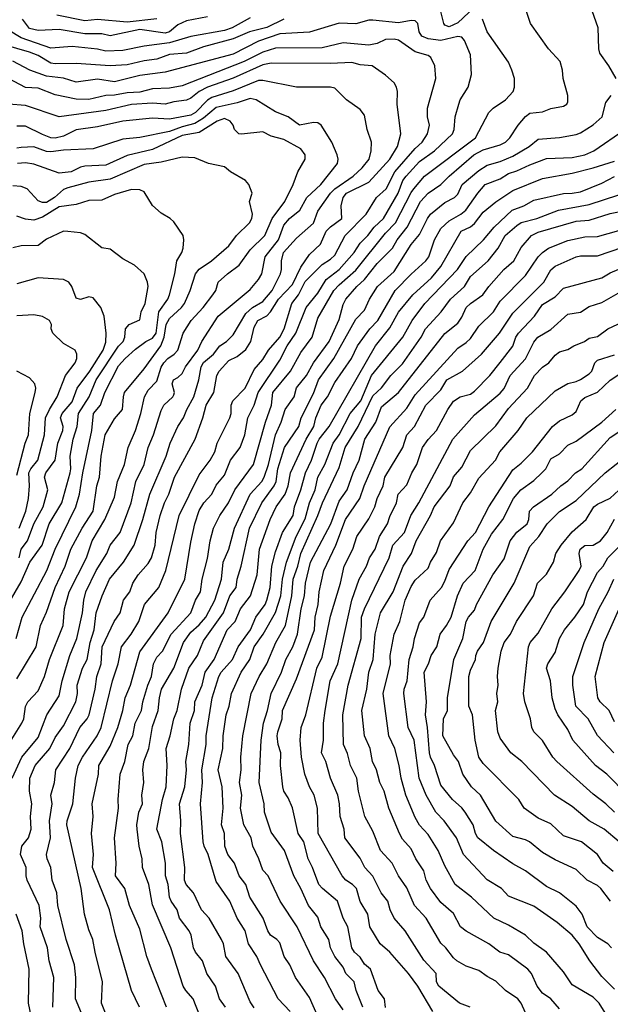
# Model space of a CAD drawing. Header units: metres. Extents: x -51132 to -49532, y -231222 to -229437.
# Tile 206 of 256: x -50462 to -50392, y -230350 to -230234. Entities that reach past the tile are written whole.
import ezdxf

# ---------------------------------------------------------------- set-up
doc = ezdxf.new("R2010")
doc.units = ezdxf.units.M
doc.layers.add('CONTOUR_INDEX', color=1, linetype='Continuous')
doc.layers.add('CONTOUR_INTER', color=3, linetype='Continuous')

msp = doc.modelspace()

# ---------------------------------------------------------------- linework, layer by layer
at = {"layer": 'CONTOUR_INDEX'}
for points, elevation in [([(-50408.08, -230232.34), (-50410.08, -230234.18), (-50411.08, -230234.67), (-50411.58, -230234.45), (-50411.72, -230234.26), (-50412.36, -230231.76)], 45), ([(-50430.58, -230233.75), (-50432.58, -230234.75), (-50434.65, -230235.26), (-50436.58, -230236.06), (-50440.08, -230237), (-50442.08, -230237.76), (-50444.08, -230237.92), (-50445.58, -230238.48), (-50447.08, -230238.67), (-50449.08, -230239.12), (-50451.08, -230239.24), (-50455.08, -230238.97), (-50457.58, -230239.02), (-50458.08, -230238.92), (-50459.58, -230238.05), (-50460.58, -230237.64), (-50463.58, -230236.76)], 45), ([(-50444.43, -230350.26), (-50446.21, -230345.76), (-50446.75, -230344.26), (-50447.58, -230341.03), (-50448.79, -230338.26), (-50449.34, -230336.26), (-50450.46, -230334.76), (-50450.36, -230333.26), (-50450.57, -230330.26), (-50450.1, -230326.76), (-50450.14, -230325.76), (-50449.9, -230322.76), (-50449.34, -230321.26), (-50448.94, -230319.26), (-50448.4, -230318.26), (-50448.12, -230316.76), (-50447.39, -230315.26), (-50447.23, -230314.26), (-50446.64, -230312.26), (-50446.19, -230311.26), (-50445.97, -230309.76), (-50445.58, -230308.98), (-50444.9, -230308.26), (-50443.87, -230306.26), (-50441.56, -230303.76), (-50441.01, -230302.26), (-50440.41, -230301.26), (-50440.23, -230299.76), (-50439.58, -230297.34), (-50439.3, -230295.26), (-50438.87, -230293.76), (-50438.14, -230292.26), (-50437.12, -230290.76), (-50436.37, -230289.26), (-50434.18, -230286.26), (-50432.77, -230281.26), (-50432.06, -230279.26), (-50431.88, -230277.76), (-50429.8, -230275.26), (-50428.58, -230273.05), (-50427.25, -230271.26), (-50426.58, -230269), (-50424.69, -230265.76), (-50424.08, -230265.08), (-50422.08, -230263.36), (-50418.58, -230258.98), (-50417.42, -230257.76), (-50415.58, -230254.18), (-50415.25, -230253.76), (-50414.01, -230252.26), (-50407.99, -230247.76), (-50406.39, -230244.76), (-50405.91, -230244.26), (-50404.44, -230243.26), (-50403.53, -230242.26), (-50403.38, -230241.76), (-50403.36, -230240.76), (-50403.67, -230239.76), (-50404.08, -230238.83), (-50406.59, -230235.26), (-50407.14, -230233.76)], 45), ([(-50462.63, -230323.26), (-50461.49, -230320.76), (-50459.58, -230318.43), (-50458.55, -230315.76), (-50457.08, -230313.54), (-50456.73, -230311.76), (-50455.84, -230308.76), (-50455.02, -230306.76), (-50454.33, -230303.76), (-50454.2, -230302.26), (-50453.96, -230301.26), (-50452.74, -230298.76), (-50451.47, -230296.76), (-50451.06, -230295.76), (-50449.89, -230294.26), (-50448.62, -230290.76), (-50448.04, -230288.26), (-50447.05, -230286.26), (-50446.58, -230284.26), (-50445.95, -230282.76), (-50445.08, -230279.89), (-50444.74, -230279.26), (-50443.68, -230278.26), (-50443.58, -230278.03), (-50443.49, -230277.76), (-50443.76, -230276.76), (-50443.61, -230276.26), (-50443.08, -230276.01), (-50442.58, -230275.52), (-50442.2, -230274.76), (-50440.72, -230272.76), (-50440.28, -230271.76), (-50438.35, -230268.76), (-50434.58, -230265.61), (-50433.58, -230264.45), (-50433.17, -230263.76), (-50432.81, -230261.76), (-50431.23, -230259.76), (-50430.58, -230258.05), (-50429.91, -230257.26), (-50428.7, -230256.26), (-50427.86, -230254.76), (-50426.24, -230253.26), (-50424.26, -230250.76), (-50424.17, -230250.26), (-50424.28, -230249.76), (-50424.93, -230248.26), (-50426.2, -230246.26), (-50426.58, -230245.98), (-50427.08, -230245.92), (-50428.73, -230246.26), (-50430.06, -230245.26), (-50431.58, -230244.69), (-50433.86, -230243.26), (-50434.58, -230243.11), (-50436.08, -230243.63), (-50438.58, -230244.16), (-50440.08, -230245.43), (-50441.08, -230246.07), (-50442.58, -230246.44), (-50444.08, -230246.98), (-50447.58, -230247.7), (-50449.58, -230247.88), (-50453.08, -230249.02), (-50456.58, -230249.2), (-50458.08, -230249.41), (-50458.58, -230249.34), (-50460.08, -230248.81), (-50461.58, -230248.89), (-50462.08, -230248.97)], 40), ([(-50425.94, -230352.76), (-50427.58, -230349.12), (-50429.21, -230346.76), (-50429.9, -230345.26), (-50430.55, -230344.26), (-50431.08, -230342.65), (-50431.4, -230342.26), (-50432.18, -230341.76), (-50432.49, -230341.26), (-50433.03, -230339.76), (-50434.61, -230337.26), (-50435.08, -230335.76), (-50435.86, -230334.76), (-50436.39, -230333.26), (-50437.19, -230332.26), (-50437.54, -230331.26), (-50437.58, -230329.76), (-50437.93, -230328.76), (-50437.74, -230326.76), (-50437.87, -230324.26), (-50438.35, -230322.26), (-50437.79, -230319.76), (-50437.73, -230318.26), (-50437.4, -230315.76), (-50437.04, -230314.76), (-50436.76, -230313.26), (-50435.62, -230310.76), (-50434.61, -230309.26), (-50434.07, -230307.76), (-50433.01, -230306.26), (-50431.58, -230303.7), (-50430.96, -230301.76), (-50430.73, -230299.76), (-50430.27, -230297.76), (-50429.15, -230294.76), (-50428.08, -230292.65), (-50427.55, -230290.76), (-50426.89, -230289.26), (-50426.57, -230287.76), (-50425.74, -230286.26), (-50424.75, -230283.76), (-50424.06, -230282.76), (-50422.75, -230280.26), (-50421.52, -230278.76), (-50420.23, -230275.76), (-50416.54, -230271.26), (-50415.46, -230269.26), (-50413.96, -230267.26), (-50410.1, -230263.26), (-50409.08, -230261.74), (-50407.04, -230259.76), (-50405.79, -230258.26), (-50403.64, -230256.26), (-50402.26, -230255.76), (-50401.08, -230255.1), (-50397.58, -230254.31), (-50396.58, -230254.28), (-50395.58, -230254.09), (-50393.08, -230253.1), (-50391.58, -230252.32)], 50), ([(-50408.62, -230350.26), (-50409.86, -230349.76), (-50412.31, -230347.76), (-50412.56, -230347.26), (-50412.63, -230346.26), (-50414.08, -230344.69), (-50416.29, -230341.26), (-50417.56, -230339.76), (-50418.05, -230338.76), (-50418.33, -230337.76), (-50419.11, -230336.76), (-50420.08, -230334.78), (-50421.03, -230333.76), (-50421.58, -230332.67), (-50423.38, -230330.26), (-50423.46, -230329.26), (-50423.94, -230327.76), (-50424.02, -230326.26), (-50424.23, -230325.26), (-50425.1, -230323.26), (-50425.63, -230321.26), (-50426.14, -230320.26), (-50425.89, -230318.76), (-50425.9, -230316.76), (-50425.71, -230315.26), (-50425.12, -230311.76), (-50424.2, -230309.76), (-50422.57, -230302.26), (-50421.7, -230299.76), (-50420.83, -230298.26), (-50420.48, -230297.26), (-50419.83, -230296.26), (-50419.3, -230294.76), (-50418.34, -230293.26), (-50418.08, -230292.37), (-50417.31, -230290.76), (-50417.09, -230289.76), (-50416.08, -230288.67), (-50415.5, -230287.26), (-50414.9, -230286.26), (-50414.21, -230284.26), (-50413.58, -230283.32), (-50412.59, -230282.26), (-50411.25, -230279.76), (-50410.58, -230278.79), (-50409.8, -230278.26), (-50408.58, -230277.96), (-50408.08, -230277.62), (-50406.3, -230275.76), (-50405.08, -230274.25), (-50403.58, -230272.29), (-50403.21, -230271.26), (-50402.89, -230270.76), (-50401.02, -230268.76), (-50400.08, -230267.41), (-50398.58, -230266.49), (-50397.58, -230265.48), (-50393.09, -230264.26), (-50392.08, -230263.65), (-50391.08, -230263.23)], 55), ([(-50461.81, -230297.26), (-50461.56, -230296.26), (-50460.83, -230295.26), (-50460.1, -230293.26), (-50458.99, -230291.26), (-50458.44, -230289.26), (-50458.83, -230287.76), (-50458.67, -230287.26), (-50457.58, -230285.76), (-50457.26, -230283.76), (-50456.67, -230282.26), (-50456.64, -230281.76), (-50456.93, -230280.76), (-50456.73, -230280.26), (-50455.58, -230278.88), (-50454.96, -230277.26), (-50453.48, -230275.26), (-50451.91, -230272.76), (-50451.58, -230271.85), (-50451.54, -230270.76), (-50451.78, -230268.76), (-50452.17, -230267.76), (-50453.08, -230266.6), (-50453.58, -230266.5), (-50454.58, -230266.82), (-50455.08, -230266.63), (-50455.6, -230265.26), (-50455.94, -230264.76), (-50456.58, -230264.45), (-50459.58, -230264.24), (-50462.08, -230264.96)], 35), ([(-50391.92, -230343.26), (-50392.38, -230342.76), (-50393.58, -230342.01), (-50394.79, -230340.76), (-50395.39, -230339.26), (-50396.08, -230338.35), (-50398.08, -230336.76), (-50399.58, -230336.02), (-50402.08, -230334.17), (-50403.58, -230333.33), (-50405.87, -230331.76), (-50407.69, -230330.26), (-50407.97, -230329.76), (-50408.26, -230328.76), (-50409.19, -230327.26), (-50409.58, -230326.75), (-50410.68, -230325.76), (-50412.08, -230324.06), (-50412.82, -230321.76), (-50413.28, -230320.76), (-50413.41, -230320.26), (-50413.63, -230317.26), (-50413.89, -230315.76), (-50413.75, -230314.26), (-50414.02, -230310.76), (-50413.53, -230309.76), (-50413.22, -230308.76), (-50412.53, -230307.76), (-50412.15, -230306.26), (-50411.39, -230305.26), (-50410.85, -230304.26), (-50410.09, -230301.76), (-50409.44, -230300.26), (-50408.01, -230298.76), (-50407.09, -230296.26), (-50406.08, -230294.48), (-50404.77, -230292.76), (-50403.51, -230290.26), (-50402.62, -230289.26), (-50401.08, -230288.13), (-50400.15, -230287.26), (-50399.69, -230286.76), (-50399.08, -230285.6), (-50398.08, -230284.99), (-50397.08, -230283.99), (-50396.08, -230283.52), (-50393.08, -230281.25), (-50391.42, -230279.76)], 60), ([(-50390.05, -230325.26), (-50392.49, -230322.76), (-50393.8, -230321.76), (-50396.48, -230318.76), (-50397.08, -230317.5), (-50398.26, -230315.76), (-50398.58, -230315.08), (-50398.92, -230313.76), (-50399.14, -230311.76), (-50399.6, -230310.26), (-50399.45, -230309.76), (-50398.58, -230308.42), (-50398.07, -230306.76), (-50397.49, -230305.76), (-50396.24, -230304.26), (-50395.22, -230302.76), (-50394.78, -230301.26), (-50393.58, -230299.01), (-50392.92, -230298.26), (-50392.36, -230297.26), (-50391.08, -230295.96)], 65), ([(-50460.08, -230352.76), (-50460.73, -230349.76), (-50460.62, -230345.76), (-50461.28, -230342.76), (-50461.47, -230341.26), (-50462.15, -230339.26)], 40)]:
    msp.add_lwpolyline(points, dxfattribs=dict(at, elevation=elevation))
at = {"layer": 'CONTOUR_INTER'}
for points, elevation in [([(-50440.51, -230351.26), (-50441.29, -230349.26), (-50442.17, -230348.26), (-50442.46, -230347.76), (-50443.91, -230343.26), (-50446.08, -230338.18), (-50446.51, -230335.76), (-50447.27, -230333.76), (-50447.3, -230332.76), (-50447.65, -230331.26), (-50447.91, -230329.26), (-50447.94, -230328.76), (-50447.7, -230327.26), (-50447.27, -230326.26), (-50447.34, -230325.26), (-50447.12, -230323.76), (-50447.22, -230322.26), (-50447.09, -230321.26), (-50446.5, -230319.76), (-50446.08, -230317.16), (-50445.4, -230315.26), (-50445.25, -230313.76), (-50445.02, -230312.76), (-50443.58, -230310.26), (-50442.41, -230307.26), (-50441.58, -230306.02), (-50440.58, -230305.15), (-50439.81, -230304.26), (-50438.74, -230302.26), (-50437.94, -230299.76), (-50437.75, -230297.76), (-50437.09, -230296.26), (-50436.42, -230293.76), (-50434.57, -230289.76), (-50433.2, -230288.26), (-50432.91, -230287.76), (-50432.4, -230286.26), (-50431.59, -230282.76), (-50430.89, -230281.26), (-50430.42, -230279.76), (-50429.38, -230278.26), (-50429.08, -230277.22), (-50427.93, -230275.76), (-50427.08, -230274.26), (-50425.26, -230271.76), (-50424.08, -230269.18), (-50423.58, -230267.39), (-50423.26, -230266.76), (-50421.96, -230265.26), (-50421.08, -230264.45), (-50419.58, -230262.54), (-50417.76, -230260.76), (-50417.22, -230259.76), (-50416.03, -230258.26), (-50414.46, -230255.26), (-50413.58, -230254.26), (-50412.08, -230253.25), (-50411.09, -230252.26), (-50408.17, -230249.76), (-50407.08, -230249.15), (-50405.08, -230248.57), (-50404.44, -230248.26), (-50403.92, -230247.76), (-50402.96, -230246.26), (-50402.08, -230245.23), (-50401.58, -230244.82), (-50400.08, -230244.68), (-50399.08, -230244.27), (-50397.58, -230244.01), (-50397.2, -230243.76), (-50397.08, -230243.51), (-50397.07, -230242.76), (-50397.64, -230240.76), (-50397.71, -230239.76), (-50397.98, -230238.76), (-50399.35, -230237.26), (-50401.5, -230234.26), (-50402.15, -230232.26)], 46), ([(-50439.58, -230233.48), (-50442.08, -230233.96), (-50443.08, -230234.41), (-50444.08, -230235.25), (-50444.58, -230235.41), (-50447.58, -230234.98), (-50451.08, -230235.72), (-50452.08, -230235.48), (-50454.08, -230235.46), (-50457.08, -230234.97), (-50459.58, -230235.09), (-50460.58, -230234.84), (-50461.43, -230233.76)], 47), ([(-50445.58, -230233.71), (-50449.08, -230234.1), (-50452.58, -230233.8), (-50454.08, -230233.93), (-50457.38, -230233.26)], 48), ([(-50391.39, -230240.76), (-50392.23, -230239.26), (-50393.31, -230237.76), (-50393.42, -230237.26), (-50393.49, -230234.76), (-50394.23, -230232.76)], 47), ([(-50434.58, -230233.61), (-50436.67, -230234.76), (-50437.58, -230235.1), (-50441.58, -230235.78), (-50444.08, -230236.54), (-50447.08, -230236.93), (-50449.58, -230237.45), (-50451.58, -230237.52), (-50452.58, -230237.3), (-50455.58, -230236.97), (-50458.08, -230237.17), (-50461.58, -230235.97), (-50463.08, -230235.04)], 46), ([(-50447.63, -230350.26), (-50448.55, -230348.26), (-50450.46, -230341.76), (-50451.16, -230338.76), (-50453.18, -230333.76), (-50453.05, -230332.26), (-50453.29, -230329.76), (-50453.09, -230327.76), (-50453.21, -230326.26), (-50452.47, -230322.76), (-50452.42, -230321.76), (-50451.08, -230319.45), (-50450.18, -230317.26), (-50449.57, -230315.26), (-50449.3, -230313.76), (-50448.68, -230312.26), (-50447.58, -230308.36), (-50444.23, -230303.76), (-50442.28, -230299.76), (-50441.58, -230295.4), (-50441.09, -230293.26), (-50440.58, -230291.69), (-50440.02, -230290.76), (-50439.09, -230289.76), (-50438.58, -230288.71), (-50437.58, -230287.53), (-50436.89, -230285.76), (-50435.73, -230284.26), (-50435.2, -230282.76), (-50434.82, -230280.76), (-50434.1, -230279.26), (-50433.6, -230277.76), (-50431.08, -230273.97), (-50430.19, -230272.26), (-50429.17, -230270.76), (-50427.97, -230267.76), (-50426.58, -230266.07), (-50425.58, -230264.46), (-50424.07, -230263.26), (-50422.31, -230261.26), (-50421.58, -230260.16), (-50420.69, -230259.26), (-50419.95, -230258.26), (-50418.84, -230257.26), (-50417.1, -230254.26), (-50416.55, -230252.76), (-50416.16, -230252.26), (-50414.58, -230250.53), (-50412.81, -230249.26), (-50410.67, -230247.26), (-50410.48, -230246.76), (-50410.37, -230245.26), (-50409.95, -230243.76), (-50409.79, -230243.26), (-50408.84, -230241.76), (-50408.44, -230240.26), (-50408.58, -230237.95), (-50409.27, -230236.26), (-50409.58, -230235.89), (-50410.08, -230235.79), (-50412.08, -230236.27), (-50413.58, -230236.06), (-50414.32, -230235.76), (-50414.63, -230235.26), (-50414.78, -230234.26), (-50415.08, -230233.95), (-50415.58, -230233.91), (-50417.08, -230234.19), (-50420.08, -230233.85), (-50420.58, -230233.87), (-50422.08, -230234.3), (-50424.08, -230234.21), (-50427.58, -230235.28), (-50431.08, -230235.46), (-50433.58, -230236.35), (-50436.58, -230237.89), (-50444.58, -230239.99), (-50447.58, -230240.38), (-50450.58, -230241.14), (-50452.58, -230240.83), (-50455.08, -230241.18), (-50456.58, -230240.7), (-50458.58, -230240.46), (-50460.57, -230239.76), (-50462.58, -230238.7)], 44), ([(-50451.11, -230352.26), (-50452.12, -230349.76), (-50451.99, -230347.26), (-50452.86, -230343.76), (-50453.12, -230342.26), (-50453.58, -230341.13), (-50454.1, -230339.26), (-50454.5, -230336.26), (-50456.18, -230328.76), (-50456.14, -230328.26), (-50455.49, -230326.26), (-50455.15, -230323.26), (-50454.84, -230321.76), (-50454.35, -230320.76), (-50452.61, -230318.26), (-50452.16, -230317.26), (-50450.82, -230311.76), (-50450.12, -230309.76), (-50449.74, -230307.76), (-50448.61, -230306.26), (-50447.7, -230304.76), (-50447.03, -230302.76), (-50445.35, -230300.76), (-50444.52, -230298.76), (-50442.94, -230292.26), (-50440.58, -230287.49), (-50439.3, -230285.76), (-50438.73, -230284.76), (-50438.47, -230283.76), (-50436.97, -230280.76), (-50436.82, -230280.26), (-50436.81, -230279.26), (-50436.62, -230278.76), (-50435.17, -230277.26), (-50434.08, -230275.06), (-50433.08, -230273.86), (-50432.38, -230272.76), (-50431.05, -230271.26), (-50430.56, -230270.26), (-50429.63, -230267.26), (-50428.87, -230266.26), (-50428.08, -230264.68), (-50426.08, -230262.67), (-50425.08, -230262.05), (-50424.58, -230261.57), (-50423.37, -230259.26), (-50420.87, -230256.76), (-50419.65, -230254.76), (-50418.5, -230253.76), (-50417.48, -230251.76), (-50415.08, -230248.98), (-50414.25, -230248.26), (-50413.64, -230247.26), (-50413.41, -230246.26), (-50413.63, -230245.26), (-50413.65, -230244.26), (-50412.66, -230240.76), (-50412.78, -230239.26), (-50413.24, -230238.26), (-50413.58, -230238.04), (-50415.08, -230237.61), (-50417.08, -230236.23), (-50417.58, -230236.09), (-50418.58, -230236.15), (-50419.58, -230236.61), (-50420.58, -230236.82), (-50423.58, -230236.53), (-50426.08, -230237.13), (-50431.58, -230237.18), (-50433.08, -230237.65), (-50435.26, -230238.76), (-50442.58, -230241.6), (-50444.08, -230241.88), (-50446.08, -230241.96), (-50447.58, -230242.35), (-50449.08, -230242.42), (-50450.58, -230242.72), (-50451.58, -230242.76), (-50453.58, -230243.23), (-50455.08, -230243.2), (-50457.58, -230242.66), (-50459.58, -230241.9), (-50461.08, -230241.79), (-50463.08, -230240.76)], 43), ([(-50454.08, -230351.88), (-50455.15, -230349.26), (-50455.12, -230346.76), (-50455.29, -230345.26), (-50456.28, -230342.26), (-50457.26, -230338.26), (-50457.39, -230336.76), (-50457.94, -230335.26), (-50458.06, -230333.76), (-50458.52, -230332.76), (-50458.58, -230332.26), (-50458.13, -230330.26), (-50458.23, -230328.26), (-50457.94, -230326.26), (-50458.07, -230325.26), (-50457.66, -230323.76), (-50457.48, -230322.26), (-50455.82, -230319.76), (-50454.65, -230317.26), (-50453.8, -230316.26), (-50453.54, -230315.76), (-50452.83, -230312.76), (-50452.64, -230311.26), (-50452.14, -230309.76), (-50452.01, -230307.76), (-50450.6, -230304.76), (-50449.88, -230303.76), (-50449.5, -230302.26), (-50448.75, -230301.26), (-50448.4, -230300.26), (-50447.79, -230299.26), (-50446.58, -230297.94), (-50446.2, -230297.26), (-50445.78, -230295.76), (-50445.65, -230294.26), (-50445.18, -230292.26), (-50444.66, -230290.76), (-50444.16, -230289.76), (-50443.48, -230287.76), (-50441.04, -230283.26), (-50440.15, -230280.76), (-50439.77, -230279.26), (-50438.85, -230277.76), (-50438.51, -230275.76), (-50438.23, -230275.26), (-50437.08, -230273.98), (-50436.08, -230273.51), (-50435.08, -230272.7), (-50434.47, -230271.76), (-50434.08, -230270.06), (-50433.65, -230269.26), (-50432.58, -230268.72), (-50432.17, -230268.26), (-50431.23, -230266.76), (-50429.58, -230265.04), (-50428.58, -230263), (-50427.58, -230261.49), (-50426.27, -230260.26), (-50425.58, -230258.76), (-50425.08, -230258.22), (-50423.75, -230257.26), (-50423.83, -230255.76), (-50423.59, -230254.76), (-50423.2, -230254.26), (-50420.58, -230252.97), (-50418.08, -230250.26), (-50417.19, -230248.76), (-50416.77, -230247.26), (-50417.23, -230243.76), (-50417.18, -230242.26), (-50417.28, -230241.76), (-50417.58, -230241.26), (-50418.58, -230240.36), (-50420.15, -230239.26), (-50421.58, -230239.12), (-50422.58, -230238.87), (-50425.08, -230238.97), (-50432.08, -230238.92), (-50433.08, -230239.14), (-50436.58, -230240.71), (-50439.58, -230241.78), (-50440.56, -230242.26), (-50441.58, -230243.06), (-50442.08, -230243.31), (-50443.58, -230243.5), (-50444.58, -230243.77), (-50446.08, -230243.66), (-50448.58, -230243.8), (-50451.58, -230244.53), (-50457.08, -230245.26), (-50461.08, -230243.94), (-50463.08, -230243.77)], 42), ([(-50457.83, -230350.26), (-50457.74, -230346.76), (-50458.27, -230344.76), (-50458.47, -230343.26), (-50459.33, -230340.76), (-50459.24, -230339.76), (-50459.44, -230338.26), (-50460.86, -230335.26), (-50460.98, -230334.76), (-50460.97, -230333.76), (-50461.67, -230332.26), (-50461.5, -230331.26), (-50460.73, -230330.26), (-50460.41, -230329.26), (-50460.46, -230327.76), (-50460.33, -230326.26), (-50460.61, -230324.76), (-50460.57, -230323.26), (-50459.93, -230321.76), (-50458.19, -230319.76), (-50457.58, -230318.44), (-50456.58, -230317.08), (-50455.12, -230314.26), (-50454.94, -230313.26), (-50454.98, -230312.26), (-50454.35, -230310.26), (-50453.81, -230309.26), (-50453.45, -230307.26), (-50452.95, -230305.76), (-50452.73, -230303.76), (-50452.01, -230301.76), (-50451.14, -230299.76), (-50449.52, -230297.76), (-50448.24, -230295.76), (-50447.22, -230292.76), (-50446.39, -230289.76), (-50444.49, -230285.26), (-50444, -230283.76), (-50443.11, -230281.76), (-50442.44, -230280.76), (-50442.05, -230279.76), (-50441.21, -230278.26), (-50440.63, -230276.26), (-50440.36, -230274.76), (-50440.08, -230274.25), (-50438.87, -230273.26), (-50438.14, -230272.26), (-50437.34, -230271.76), (-50436.58, -230270.98), (-50435.08, -230268.44), (-50434.28, -230267.76), (-50433.08, -230267.03), (-50431.95, -230265.76), (-50430.99, -230263.76), (-50430.87, -230263.26), (-50430.88, -230262.26), (-50430.64, -230261.26), (-50429.08, -230259.57), (-50427.08, -230257.82), (-50426.58, -230256.39), (-50425.07, -230254.26), (-50424.58, -230253.76), (-50422.4, -230252.26), (-50421.36, -230251.26), (-50420.53, -230250.26), (-50420.27, -230249.26), (-50420.23, -230248.26), (-50420.75, -230246.76), (-50421.08, -230245.05), (-50421.58, -230244.42), (-50423.21, -230243.26), (-50424.58, -230241.89), (-50425.08, -230241.78), (-50429.08, -230241.75), (-50433.08, -230240.98), (-50433.58, -230240.99), (-50436.58, -230242.21), (-50439.08, -230242.98), (-50439.58, -230243.31), (-50441, -230244.76), (-50441.58, -230245.07), (-50444.08, -230245.54), (-50446.08, -230245.44), (-50449.58, -230245.78), (-50452.58, -230246.46), (-50455.08, -230246.79), (-50456.58, -230247.53), (-50457.58, -230247.77), (-50458.08, -230247.73), (-50459.08, -230247.36), (-50461.08, -230246.36), (-50462.08, -230246.35)], 41), ([(-50437.47, -230350.26), (-50438.18, -230349.26), (-50438.66, -230347.76), (-50439.66, -230346.26), (-50440.2, -230344.76), (-50441.02, -230343.76), (-50441.26, -230343.26), (-50441.53, -230341.76), (-50441.75, -230341.26), (-50442.88, -230339.76), (-50443.16, -230338.76), (-50443.9, -230337.76), (-50444.07, -230337.26), (-50444.23, -230335.76), (-50444.56, -230334.76), (-50444.54, -230333.26), (-50444.97, -230330.76), (-50445.56, -230329.26), (-50444.91, -230325.76), (-50444.49, -230324.26), (-50444.34, -230321.76), (-50444.46, -230319.76), (-50443.99, -230318.26), (-50443.58, -230316.26), (-50443.19, -230315.26), (-50442.66, -230312.76), (-50441.81, -230310.26), (-50440.76, -230308.76), (-50440.08, -230307.05), (-50437.7, -230303.76), (-50436.95, -230301.76), (-50436.22, -230300.76), (-50436.08, -230299.76), (-50435.61, -230298.26), (-50434.64, -230293.76), (-50433.2, -230290.76), (-50431.72, -230288.76), (-50431.51, -230288.26), (-50431.3, -230286.76), (-50430.52, -230284.26), (-50428.8, -230281.76), (-50428.56, -230280.76), (-50427.08, -230277.9), (-50426.49, -230276.26), (-50424.7, -230273.76), (-50422.08, -230269.12), (-50421.08, -230268.06), (-50420.49, -230266.76), (-50419.53, -230265.26), (-50417.58, -230263.51), (-50415.58, -230260.32), (-50414.58, -230259.13), (-50413.65, -230257.26), (-50413.27, -230256.76), (-50411.58, -230255.35), (-50410.44, -230254.76), (-50410.08, -230254.37), (-50409.53, -230253.26), (-50407.58, -230251.59), (-50406.58, -230250.97), (-50405.08, -230250.55), (-50403.58, -230249.9), (-50401.66, -230248.76), (-50400.58, -230247.91), (-50398.08, -230247.69), (-50396.08, -230247.35), (-50395.58, -230247.15), (-50394.08, -230246.22), (-50393.02, -230245.26), (-50392.58, -230243.59), (-50391.97, -230242.76)], 47), ([(-50463.07, -230319.26), (-50461.5, -230316.76), (-50461.28, -230316.26), (-50461.08, -230314.79), (-50460.81, -230314.26), (-50459.58, -230312.95), (-50458.83, -230311.26), (-50458.22, -230309.26), (-50456.64, -230305.26), (-50456.46, -230303.26), (-50455.9, -230301.26), (-50453.89, -230297.26), (-50453.19, -230295.26), (-50451.71, -230292.76), (-50450.58, -230290.12), (-50450.2, -230288.26), (-50449.39, -230286.26), (-50448.95, -230284.26), (-50448.1, -230282.26), (-50447.46, -230280.26), (-50447.04, -230278.26), (-50446.58, -230277.48), (-50445.58, -230276.45), (-50445.08, -230274.8), (-50444.76, -230274.26), (-50444.28, -230273.76), (-50443.51, -230273.26), (-50443.1, -230272.76), (-50442.48, -230270.76), (-50441.52, -230269.26), (-50440.11, -230267.76), (-50438.97, -230266.26), (-50438.62, -230265.76), (-50438.33, -230264.76), (-50437.23, -230263.76), (-50435.87, -230262.76), (-50434.58, -230260.93), (-50432.83, -230259.26), (-50431.97, -230257.26), (-50430.47, -230255.26), (-50429.48, -230253.26), (-50428.94, -230251.76), (-50428.08, -230250.26), (-50428.06, -230249.76), (-50428.58, -230249.04), (-50430.58, -230247.94), (-50432.08, -230247.56), (-50433.08, -230247.04), (-50435.58, -230247.32), (-50435.91, -230247.26), (-50436.39, -230246.76), (-50436.56, -230246.26), (-50436.93, -230245.76), (-50437.58, -230245.47), (-50438.45, -230245.76), (-50440.58, -230247.11), (-50442.58, -230247.47), (-50446.08, -230249.12), (-50449.08, -230249.83), (-50451.58, -230250.96), (-50454.08, -230251.07), (-50454.58, -230251.19), (-50455.68, -230251.76), (-50457.08, -230251.91), (-50460.08, -230250.86), (-50461.08, -230250.68), (-50462, -230250.76)], 39), ([(-50434.08, -230350.34), (-50434.58, -230349.63), (-50435.97, -230346.26), (-50437.44, -230344.26), (-50437.71, -230342.76), (-50437.93, -230342.26), (-50439.4, -230339.76), (-50440.3, -230338.76), (-50441.25, -230336.76), (-50442.11, -230335.76), (-50442.29, -230335.26), (-50442.28, -230333.76), (-50442.78, -230329.76), (-50442.75, -230328.26), (-50442.91, -230326.26), (-50442.28, -230324.26), (-50442.08, -230322.26), (-50442.15, -230321.26), (-50441.78, -230319.26), (-50441.63, -230316.76), (-50441.14, -230315.26), (-50441.07, -230314.26), (-50440.21, -230312.26), (-50439.87, -230310.76), (-50438.82, -230309.26), (-50437.26, -230305.76), (-50436.33, -230304.76), (-50435.72, -230303.26), (-50434.53, -230301.76), (-50433.75, -230299.26), (-50433.46, -230296.26), (-50432.2, -230292.76), (-50431.48, -230291.26), (-50430.43, -230289.76), (-50430.07, -230288.76), (-50429.8, -230287.26), (-50427.96, -230283.26), (-50427.04, -230281.76), (-50426.81, -230280.76), (-50426.19, -230279.26), (-50425.44, -230278.26), (-50424.58, -230276.57), (-50422.6, -230273.76), (-50421.9, -230272.26), (-50420.43, -230270.26), (-50419.51, -230269.26), (-50417.46, -230265.76), (-50415.58, -230263.83), (-50413.82, -230262.26), (-50413.49, -230261.76), (-50412.8, -230259.76), (-50412.08, -230258.45), (-50411.08, -230257.53), (-50409.71, -230256.76), (-50409.11, -230256.26), (-50407.71, -230254.26), (-50406.82, -230253.26), (-50405.08, -230252.56), (-50404.08, -230251.94), (-50403.08, -230251.64), (-50401.58, -230250.93), (-50399.58, -230250.19), (-50396.58, -230250.05), (-50395.08, -230249.73), (-50394.03, -230249.26), (-50390.37, -230246.76)], 48), ([(-50462.08, -230311.54), (-50459.8, -230307.76), (-50459.29, -230305.26), (-50458.58, -230303.68), (-50457.56, -230300.76), (-50456.38, -230298.26), (-50455.73, -230296.26), (-50454.37, -230293.76), (-50453.08, -230291.76), (-50452.65, -230288.76), (-50452.32, -230287.76), (-50452.15, -230285.26), (-50451.66, -230282.76), (-50450.58, -230280.88), (-50449.61, -230279.76), (-50449.52, -230278.26), (-50449.37, -230277.76), (-50447.08, -230274.99), (-50445.11, -230272.26), (-50444.72, -230271.26), (-50444.47, -230269.76), (-50444.08, -230269.05), (-50442.67, -230267.76), (-50442.31, -230267.26), (-50441.65, -230265.76), (-50441.02, -230263.76), (-50440.58, -230263.21), (-50439.14, -230262.26), (-50437.08, -230260.49), (-50436.18, -230259.26), (-50434.64, -230257.76), (-50434.35, -230257.26), (-50434.3, -230256.76), (-50434.63, -230255.26), (-50434.34, -230254.26), (-50434.7, -230253.26), (-50435.1, -230252.76), (-50436.88, -230251.76), (-50437.58, -230251.15), (-50439.48, -230250.76), (-50441.08, -230250.11), (-50442.58, -230250.01), (-50445.08, -230250.6), (-50447.08, -230250.9), (-50451.08, -230252.6), (-50453.58, -230252.95), (-50456.08, -230253.65), (-50456.58, -230253.83), (-50457.63, -230254.76), (-50458.58, -230255.35), (-50459.08, -230255.38), (-50459.58, -230255.18), (-50460.86, -230253.76), (-50461.58, -230253.49), (-50462.58, -230253.4)], 38), ([(-50429.83, -230350.76), (-50431.25, -230349.26), (-50433.35, -230345.26), (-50433.76, -230344.26), (-50434.74, -230342.76), (-50435.14, -230341.26), (-50436.1, -230339.76), (-50436.95, -230337.76), (-50438.58, -230335.44), (-50439.52, -230332.26), (-50440, -230331.26), (-50440.09, -230330.76), (-50440.41, -230326.26), (-50440.19, -230323.76), (-50440.28, -230322.26), (-50439.75, -230319.26), (-50439.77, -230318.26), (-50439.06, -230313.76), (-50438.27, -230311.26), (-50438, -230310.76), (-50436.66, -230309.26), (-50435.97, -230307.76), (-50434.51, -230305.76), (-50433.9, -230304.26), (-50432.81, -230302.76), (-50432.58, -230302.26), (-50432.21, -230300.76), (-50431.99, -230298.26), (-50431.58, -230296.57), (-50430.73, -230294.26), (-50429.49, -230292.26), (-50429.33, -230291.26), (-50428.58, -230289.26), (-50428.04, -230287.26), (-50427.33, -230285.76), (-50426.67, -230283.76), (-50426.41, -230283.26), (-50425.24, -230281.76), (-50419.76, -230272.26), (-50418.08, -230270.14), (-50417.08, -230268.28), (-50415.37, -230266.26), (-50413.17, -230264.26), (-50412.08, -230262.91), (-50409.68, -230258.76), (-50408.58, -230258.24), (-50408.08, -230257.85), (-50407.08, -230256.49), (-50405.58, -230255.27), (-50403.58, -230253.97), (-50400.08, -230252.52), (-50396.58, -230251.91), (-50394.08, -230251.29), (-50391.58, -230250.49)], 49), ([(-50462.16, -230306.76), (-50461.46, -230304.26), (-50458.55, -230298.76), (-50457.58, -230296.26), (-50455.13, -230291.26), (-50454.7, -230289.76), (-50454.31, -230287.26), (-50453.26, -230282.26), (-50453.03, -230280.26), (-50452.2, -230279.26), (-50451.71, -230277.76), (-50450.08, -230274.64), (-50449.32, -230273.76), (-50448.08, -230272.66), (-50446.89, -230271.76), (-50446.08, -230271.35), (-50445.65, -230270.76), (-50445.32, -230268.26), (-50444.27, -230266.76), (-50444.07, -230266.26), (-50443.43, -230263.76), (-50443.21, -230262.26), (-50442.62, -230261.26), (-50442.48, -230260.76), (-50442.38, -230259.76), (-50442.45, -230259.26), (-50443.58, -230257.64), (-50443.99, -230257.26), (-50445.08, -230256.61), (-50446.08, -230255.72), (-50447.08, -230254.12), (-50447.58, -230253.87), (-50448.58, -230253.84), (-50450.58, -230254.43), (-50452.08, -230255.11), (-50453.58, -230255.15), (-50455.08, -230255.62), (-50457.08, -230255.89), (-50459.08, -230257.09), (-50460.08, -230257.44), (-50461.08, -230257.34), (-50462.08, -230256.98)], 37), ([(-50423.58, -230350.57), (-50424.5, -230349.26), (-50425.81, -230346.76), (-50427.09, -230344.76), (-50429.03, -230340.76), (-50431.04, -230337.76), (-50432.44, -230334.76), (-50433.08, -230334.07), (-50433.52, -230332.76), (-50434.23, -230331.26), (-50434.43, -230330.26), (-50435.3, -230328.76), (-50435.7, -230326.76), (-50435.55, -230325.26), (-50435.82, -230323.76), (-50435.63, -230322.26), (-50435.68, -230320.76), (-50435.42, -230318.26), (-50434.46, -230313.26), (-50433.49, -230311.26), (-50432.59, -230309.76), (-50431.55, -230307.26), (-50430.41, -230305.26), (-50429.63, -230301.76), (-50429.5, -230299.76), (-50428.95, -230298.26), (-50428.58, -230296.76), (-50426.57, -230292.26), (-50426.04, -230290.76), (-50424.08, -230286.6), (-50423.36, -230284.26), (-50421.81, -230281.76), (-50420.08, -230278.18), (-50419.08, -230277.2), (-50417.96, -230275.76), (-50416.58, -230274.4), (-50414.39, -230271.26), (-50413.89, -230270.26), (-50412.03, -230268.26), (-50410.93, -230266.76), (-50409.26, -230265.26), (-50408.58, -230264.09), (-50406.48, -230262.26), (-50405.31, -230260.76), (-50404.49, -230259.26), (-50403.08, -230258.08), (-50402.58, -230257.74), (-50400.75, -230257.26), (-50398.18, -230256.26), (-50394.58, -230255.62), (-50391.08, -230254.46)], 51), ([(-50421.27, -230350.26), (-50422.07, -230348.26), (-50422.31, -230347.26), (-50423.28, -230346.26), (-50423.58, -230345.54), (-50424.56, -230344.26), (-50425.07, -230343.26), (-50425.29, -230342.26), (-50426.21, -230340.76), (-50426.58, -230339.65), (-50427.68, -230338.26), (-50428.57, -230336.26), (-50429.41, -230334.76), (-50430.51, -230331.76), (-50432.08, -230329.61), (-50432.88, -230327.26), (-50432.91, -230326.26), (-50433.48, -230323.76), (-50433.27, -230318.76), (-50432.97, -230316.76), (-50432.5, -230315.26), (-50432.1, -230313.26), (-50430.85, -230310.76), (-50430.37, -230309.26), (-50429.52, -230307.76), (-50428.99, -230306.26), (-50428.56, -230303.26), (-50428.16, -230301.76), (-50428.04, -230300.26), (-50427.44, -230297.76), (-50425.03, -230293.26), (-50424.08, -230290.58), (-50423.13, -230289.26), (-50422.42, -230287.26), (-50421.71, -230285.76), (-50421.03, -230283.26), (-50419.73, -230281.26), (-50419.08, -230279.44), (-50417.08, -230277.75), (-50411.58, -230270.81), (-50410.08, -230269.6), (-50409.58, -230268.89), (-50409.06, -230267.76), (-50408.58, -230267.26), (-50407.12, -230266.26), (-50406.42, -230265.26), (-50404.63, -230263.26), (-50403.46, -230262.26), (-50402.58, -230260.69), (-50401.37, -230259.26), (-50400.58, -230258.86), (-50396.08, -230257.57), (-50394.58, -230257.43), (-50392.08, -230256.66), (-50390.08, -230256.28)], 52), ([(-50463.71, -230303.76), (-50461.58, -230300.1), (-50460.54, -230297.76), (-50459.09, -230295.76), (-50458.29, -230293.26), (-50456.78, -230290.76), (-50455.78, -230287.26), (-50455.7, -230286.76), (-50455.79, -230285.26), (-50455.46, -230283.26), (-50454.96, -230281.76), (-50454.83, -230280.26), (-50453.57, -230278.26), (-50452.73, -230276.26), (-50450.08, -230272.31), (-50449.55, -230271.76), (-50449.34, -230271.26), (-50449.27, -230270.26), (-50448.82, -230269.76), (-50447.58, -230269.21), (-50447.43, -230268.26), (-50446.95, -230267.26), (-50446.61, -230265.26), (-50446.68, -230264.76), (-50447.08, -230263.79), (-50448.2, -230262.76), (-50449.58, -230261.99), (-50451.08, -230260.87), (-50452.08, -230260.73), (-50454.08, -230259.13), (-50454.58, -230258.93), (-50456.08, -230258.77), (-50456.59, -230258.76), (-50458.58, -230259.67), (-50459.58, -230260.42), (-50461.58, -230260.47), (-50462.58, -230260.71)], 36), ([(-50418.58, -230350.27), (-50418.71, -230349.26), (-50419.44, -230348.26), (-50420.36, -230345.76), (-50421.08, -230345.19), (-50421.58, -230344.36), (-50422.24, -230343.76), (-50422.55, -230343.26), (-50423.03, -230340.76), (-50423.6, -230339.76), (-50424.24, -230337.76), (-50426.04, -230336.26), (-50426.45, -230335.76), (-50427.21, -230333.76), (-50427.72, -230332.76), (-50428.23, -230330.76), (-50428.88, -230329.76), (-50429.58, -230326.73), (-50430.08, -230325.56), (-50430.57, -230324.76), (-50430.71, -230324.26), (-50430.99, -230321.76), (-50430.95, -230320.26), (-50431.25, -230319.26), (-50431.36, -230318.26), (-50431.3, -230317.76), (-50430.78, -230316.26), (-50430.74, -230315.26), (-50429.08, -230311.54), (-50426.99, -230305.76), (-50426.88, -230304.26), (-50426.53, -230302.76), (-50426.44, -230301.26), (-50425.88, -230298.76), (-50424.46, -230295.76), (-50423.33, -230292.76), (-50421.62, -230290.26), (-50421.13, -230288.76), (-50418.08, -230281.81), (-50416.08, -230279.6), (-50415.08, -230278.06), (-50410.08, -230272.53), (-50409.08, -230271.88), (-50408.58, -230271.39), (-50407.58, -230269.93), (-50405.84, -230268.26), (-50405.08, -230266.99), (-50402.08, -230263.96), (-50400.6, -230261.76), (-50400.08, -230261.27), (-50399.38, -230260.76), (-50397.08, -230259.86), (-50395.08, -230259.41), (-50393.58, -230259.38), (-50391.08, -230258.66)], 53), ([(-50413.01, -230350.76), (-50414.76, -230347.76), (-50415.89, -230346.26), (-50418.08, -230343.75), (-50419.24, -230342.76), (-50420.46, -230340.76), (-50420.66, -230339.26), (-50421.58, -230337.77), (-50422.02, -230336.26), (-50422.48, -230335.76), (-50423.29, -230335.26), (-50423.7, -230334.76), (-50426.55, -230329.76), (-50426.63, -230326.76), (-50427.02, -230325.26), (-50427.56, -230324.26), (-50428.12, -230322.76), (-50428.51, -230320.76), (-50428.66, -230318.76), (-50428.53, -230317.26), (-50428.01, -230315.76), (-50426.68, -230310.26), (-50426.08, -230308.99), (-50425.08, -230304.13), (-50423.9, -230300.26), (-50423.48, -230298.26), (-50422.45, -230296.26), (-50421.96, -230294.76), (-50420.58, -230292.65), (-50419.84, -230291.26), (-50419.56, -230290.26), (-50418.87, -230288.76), (-50418.66, -230287.76), (-50416.55, -230284.26), (-50416.09, -230282.76), (-50415.19, -230281.76), (-50413.84, -230279.26), (-50412.08, -230277.44), (-50411.35, -230276.26), (-50409.51, -230275.26), (-50407.27, -230273.26), (-50405.16, -230270.76), (-50403.58, -230268.43), (-50399.91, -230264.76), (-50399.08, -230263.3), (-50398.58, -230262.87), (-50396.08, -230261.79), (-50395.58, -230261.66), (-50393.58, -230261.66), (-50390.58, -230260.64)], 54), ([(-50402.08, -230350.91), (-50402.59, -230349.76), (-50403, -230349.26), (-50404.44, -230348.26), (-50405.58, -230347.17), (-50406.58, -230346.64), (-50407.58, -230345.91), (-50409.08, -230345.39), (-50410.16, -230344.76), (-50410.58, -230344.44), (-50411.48, -230343.26), (-50412.08, -230342.69), (-50413.8, -230339.76), (-50415.16, -230338.26), (-50416.08, -230336.17), (-50417.08, -230334.75), (-50417.8, -230333.26), (-50419.18, -230331.76), (-50420.08, -230329.5), (-50421.05, -230327.76), (-50421.79, -230324.76), (-50421.99, -230323.26), (-50422.74, -230321.76), (-50423.08, -230320.32), (-50423.53, -230319.26), (-50423.63, -230315.76), (-50423.01, -230312.26), (-50421.46, -230306.76), (-50421.43, -230304.26), (-50421.08, -230303.29), (-50418.18, -230297.26), (-50417.72, -230295.76), (-50416.37, -230294.26), (-50415.61, -230292.26), (-50414.65, -230290.76), (-50410.64, -230283.26), (-50408.08, -230280.4), (-50405.08, -230277.85), (-50404.58, -230277.28), (-50403.88, -230275.76), (-50402.08, -230273.78), (-50401.08, -230271.83), (-50400.63, -230271.26), (-50399.08, -230270.33), (-50397.08, -230268.54), (-50395.58, -230268.28), (-50394.58, -230267.62), (-50393.08, -230267.17), (-50390.58, -230265.76)], 56), ([(-50461.81, -230293.76), (-50461.04, -230291.76), (-50460.72, -230290.26), (-50460.58, -230288.76), (-50460.66, -230287.26), (-50460.42, -230286.76), (-50459.61, -230285.76), (-50458.83, -230282.76), (-50458.7, -230280.76), (-50458.24, -230279.76), (-50457.32, -230278.26), (-50456.36, -230275.76), (-50455.21, -230274.26), (-50455.03, -230273.76), (-50455.03, -230273.26), (-50455.22, -230272.76), (-50456.58, -230271.98), (-50457.85, -230270.76), (-50458.02, -230270.26), (-50458.01, -230269.76), (-50458.25, -230269.26), (-50459.08, -230268.82), (-50460.08, -230268.62), (-50462.08, -230268.72)], 34), ([(-50398.08, -230350.43), (-50399.08, -230349.24), (-50400.08, -230348.61), (-50400.71, -230347.76), (-50401.36, -230346.26), (-50401.82, -230345.76), (-50404.08, -230344.08), (-50405.11, -230343.76), (-50406.39, -230342.76), (-50409.08, -230341.27), (-50409.74, -230340.76), (-50410.58, -230339.18), (-50412.08, -230337.92), (-50413.3, -230336.26), (-50413.8, -230335.26), (-50414.08, -230334.15), (-50415.02, -230332.76), (-50415.58, -230331.58), (-50416.58, -230330.44), (-50416.94, -230329.76), (-50418.21, -230326.76), (-50418.76, -230324.76), (-50419.27, -230323.76), (-50419.65, -230322.26), (-50420.13, -230321.26), (-50420.41, -230319.76), (-50421.06, -230318.26), (-50421.38, -230315.26), (-50420.81, -230312.76), (-50420.58, -230310.75), (-50420.05, -230309.26), (-50419.8, -230306.26), (-50419.17, -230303.76), (-50417.68, -230301.26), (-50416.51, -230298.26), (-50415.52, -230296.76), (-50414.96, -230295.26), (-50413.28, -230292.26), (-50412.85, -230291.26), (-50410.98, -230288.76), (-50410.58, -230287.7), (-50409.58, -230286.58), (-50408.58, -230284.59), (-50405.58, -230281.7), (-50404.08, -230279.66), (-50401.83, -230277.26), (-50401, -230275.76), (-50400.08, -230274.78), (-50399.34, -230274.26), (-50398.58, -230273.37), (-50398.08, -230272.99), (-50397.08, -230272.71), (-50396.38, -230272.26), (-50395.11, -230271.76), (-50394.58, -230271.38), (-50393.58, -230271.15), (-50392.35, -230270.26), (-50390.58, -230269.43)], 57), ([(-50392.08, -230351.84), (-50393.39, -230349.76), (-50394.08, -230349.07), (-50396.58, -230347.62), (-50397.58, -230346.07), (-50399.58, -230343.75), (-50401.08, -230342.69), (-50402.09, -230341.76), (-50404.08, -230340.58), (-50405.83, -230339.76), (-50408.44, -230337.26), (-50410.37, -230335.76), (-50411.58, -230333.58), (-50412.4, -230331.76), (-50413.58, -230329.88), (-50414.58, -230328.78), (-50415.08, -230327.88), (-50416.18, -230325.26), (-50416.75, -230323.26), (-50416.98, -230321.76), (-50417.49, -230319.76), (-50418.21, -230318.26), (-50418.85, -230313.26), (-50417.99, -230309.76), (-50418.03, -230308.76), (-50417.58, -230306.28), (-50416.89, -230304.76), (-50416.26, -230302.26), (-50415.58, -230300.63), (-50415.08, -230299.89), (-50413.58, -230298.48), (-50413.3, -230297.76), (-50412.58, -230296.63), (-50412.11, -230295.26), (-50410.58, -230293.12), (-50409.48, -230290.76), (-50408.58, -230289.61), (-50407.58, -230287.87), (-50405.62, -230285.76), (-50405.1, -230284.76), (-50402.93, -230282.26), (-50401.91, -230280.76), (-50398.58, -230277.59), (-50397.08, -230276.7), (-50396.08, -230276.48), (-50395.58, -230276.24), (-50394.58, -230275.58), (-50394.27, -230275.26), (-50393.88, -230274.26), (-50393.58, -230273.97), (-50391.58, -230273.34)], 58), ([(-50462.08, -230287.52), (-50461.12, -230283.76), (-50460.73, -230282.76), (-50460.55, -230280.26), (-50459.91, -230277.76), (-50459.85, -230277.26), (-50459.96, -230276.76), (-50460.58, -230276.02), (-50462.08, -230275.25)], 33), ([(-50391.58, -230348.13), (-50393.08, -230346.64), (-50394.47, -230344.76), (-50395.73, -230342.76), (-50396.58, -230341.77), (-50398.34, -230340.26), (-50401.08, -230338.32), (-50404.08, -230337.15), (-50404.92, -230336.26), (-50406.58, -230335.21), (-50409.39, -230332.26), (-50410.23, -230330.26), (-50411.69, -230328.26), (-50412.65, -230327.26), (-50413.79, -230325.26), (-50414.64, -230323.26), (-50415.21, -230318.76), (-50415.93, -230317.26), (-50416.44, -230313.26), (-50416.41, -230312.76), (-50416.04, -230311.76), (-50415.8, -230309.26), (-50415.34, -230307.76), (-50415.19, -230306.76), (-50414.58, -230304.92), (-50414.09, -230304.26), (-50413.34, -230302.26), (-50412, -230300.76), (-50411.58, -230300.01), (-50411.08, -230298.63), (-50408.89, -230295.26), (-50407.98, -230294.26), (-50406.42, -230291.26), (-50403.58, -230286.87), (-50402.58, -230286.12), (-50401.25, -230284.76), (-50398.9, -230281.76), (-50398.08, -230281.11), (-50396.58, -230280.42), (-50396.08, -230280), (-50395.54, -230278.76), (-50395.08, -230278.36), (-50393.58, -230277.73), (-50392.08, -230276.32), (-50389.08, -230274.36)], 59), ([(-50392.05, -230337.76), (-50393.18, -230336.26), (-50393.58, -230335.89), (-50394.79, -230335.26), (-50396.08, -230334.02), (-50398.58, -230332.86), (-50400.08, -230332), (-50401.61, -230330.76), (-50402.08, -230330.52), (-50403.58, -230330.11), (-50405.58, -230328.33), (-50407.39, -230325.26), (-50408.46, -230324.26), (-50409.48, -230322.76), (-50410, -230321.26), (-50410.58, -230320.5), (-50411.83, -230318.26), (-50411.77, -230316.26), (-50411.29, -230315.26), (-50411.26, -230313.76), (-50410.54, -230309.26), (-50409.49, -230306.76), (-50409.08, -230304.76), (-50408.8, -230304.26), (-50408.08, -230303.44), (-50407.86, -230302.76), (-50405.95, -230299.26), (-50404.58, -230297.38), (-50403.9, -230295.26), (-50403.08, -230294.23), (-50401.89, -230293.26), (-50401.7, -230292.76), (-50401.61, -230291.76), (-50401.13, -230291.26), (-50398.96, -230289.76), (-50397.91, -230288.76), (-50397.08, -230288.19), (-50396.18, -230287.26), (-50395.44, -230286.76), (-50392.08, -230283.09), (-50391.08, -230282.39)], 61), ([(-50391.75, -230334.26), (-50392.9, -230333.26), (-50393.59, -230332.26), (-50395.48, -230330.76), (-50397.58, -230330.04), (-50399.08, -230328.62), (-50400.58, -230327.96), (-50402.24, -230326.76), (-50402.86, -230325.76), (-50407.08, -230321.51), (-50407.57, -230320.76), (-50408.01, -230318.76), (-50408.33, -230315.76), (-50408.76, -230314.76), (-50408.76, -230311.26), (-50408.58, -230310.5), (-50407.99, -230309.26), (-50407.94, -230308.76), (-50407.74, -230308.26), (-50407.04, -230307.26), (-50406.14, -230304.76), (-50403.43, -230300.26), (-50401.58, -230295.93), (-50400.52, -230294.76), (-50399.52, -230293.26), (-50398.08, -230291.78), (-50396.08, -230290.52), (-50392.69, -230287.26), (-50390.08, -230285.2)], 62), ([(-50391.04, -230330.76), (-50392.81, -230329.26), (-50394.58, -230328.29), (-50396.58, -230326.59), (-50398.67, -230325.26), (-50402.52, -230321.26), (-50403.8, -230320.26), (-50405.08, -230318.54), (-50405.33, -230317.76), (-50405.61, -230315.26), (-50405.36, -230314.26), (-50405.44, -230313.26), (-50405.31, -230312.26), (-50405.39, -230311.26), (-50405.31, -230310.26), (-50404.96, -230308.26), (-50404.6, -230307.26), (-50403.83, -230306.26), (-50403.15, -230304.76), (-50401.13, -230301.76), (-50400.67, -230300.26), (-50399.58, -230299.19), (-50398.77, -230297.76), (-50398.5, -230296.76), (-50397.88, -230295.76), (-50396.58, -230294.18), (-50394.91, -230292.76), (-50394.01, -230291.26), (-50393.58, -230290.94), (-50392.08, -230290.23), (-50391.08, -230289.28)], 63), ([(-50391.56, -230327.26), (-50392.58, -230326.25), (-50394.08, -230325.14), (-50398.37, -230321.26), (-50398.84, -230320.76), (-50400.08, -230318.8), (-50401.08, -230317.76), (-50401.34, -230317.26), (-50401.5, -230316.26), (-50402.14, -230314.26), (-50402.33, -230313.26), (-50401.72, -230307.76), (-50401.52, -230307.26), (-50400.58, -230306.13), (-50398.97, -230303.26), (-50397.42, -230301.26), (-50395.74, -230298.76), (-50395.52, -230298.26), (-50395.74, -230296.76), (-50395.62, -230296.26), (-50395.08, -230295.79), (-50394.08, -230295.75), (-50393.23, -230295.26), (-50392.43, -230294.26), (-50391.58, -230292.69)], 64), ([(-50391.67, -230320.26), (-50393.58, -230318.21), (-50394.68, -230316.26), (-50396.13, -230314.76), (-50396.51, -230312.26), (-50396.51, -230311.26), (-50395.15, -230307.26), (-50393.41, -230303.26), (-50392.32, -230301.26), (-50391.67, -230299.76)], 66), ([(-50391.58, -230316.61), (-50392.22, -230315.26), (-50393.26, -230314.26), (-50393.53, -230313.76), (-50393.85, -230311.26), (-50392.79, -230307.26), (-50391.08, -230303.37)], 67)]:
    msp.add_lwpolyline(points, dxfattribs=dict(at, elevation=elevation))

doc.saveas('drawing.dxf')
